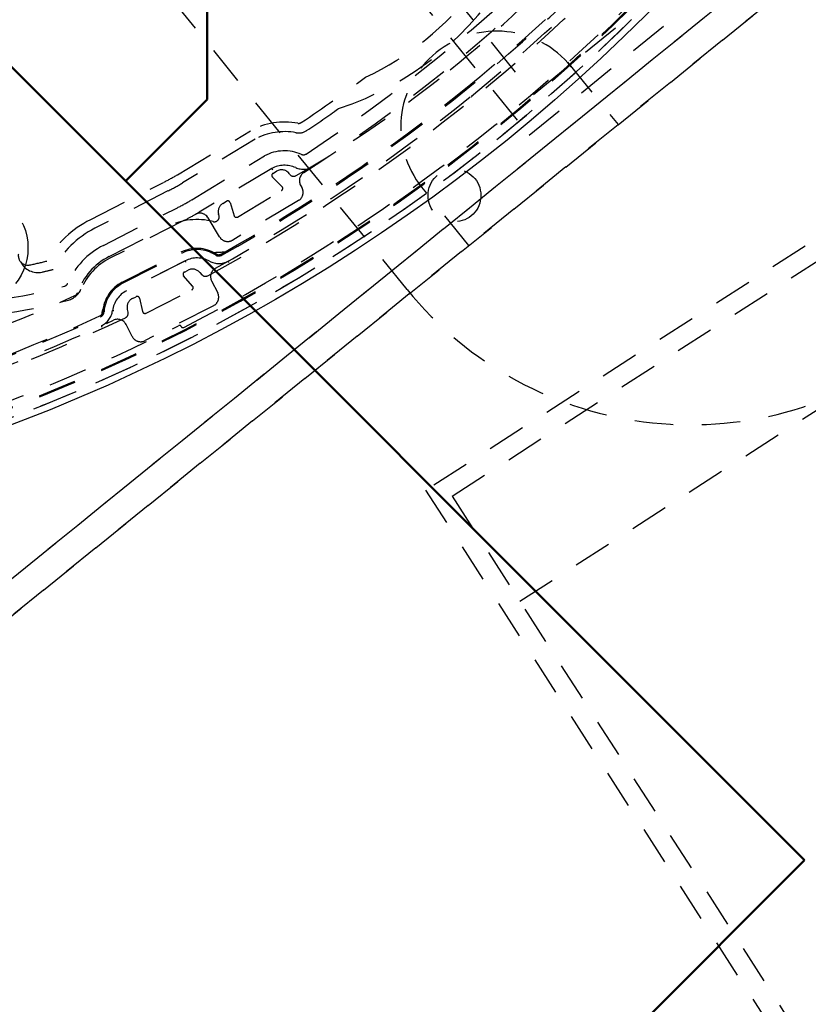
# Model space of a CAD drawing. Extents: x -7591 to -2491, y 6498 to 10061.
# Tile 110 of 125: x -3517 to -3435, y 8273 to 8376. Entities that reach past the tile are written whole.
import ezdxf

# ---------------------------------------------------------------- set-up
doc = ezdxf.new("R2010")
doc.units = 0
doc.header["$MEASUREMENT"] = 0
doc.linetypes.add('HIDDEN', pattern=[7, 4, -3])
doc.layers.get('0').update_dxf_attribs({"linetype": 'CONTINUOUS'})
doc.layers.add('LE_ALL', color=7, linetype='CONTINUOUS', lineweight=50)
doc.layers.add('LE_HIDDEN', color=7, linetype='CONTINUOUS')

msp = doc.modelspace()

# ---------------------------------------------------------------- linework, layer by layer
for points in [[(-3319.19, 8334.81, 0.111006), (-4057.65, 9007.3, 0.000315), (-4060.15, 9008.72, 0.005079), (-4100.61, 9031.15, 0.000315), (-4103.13, 9032.51, 0.252871), (-6267.97, 9031.15, 0.005079), (-6308.43, 9008.72, 0.111325), (-7049.39, 8334.81)], [(-3406.83, 8448.29, -0.288392), (-3562.1, 8322.56, -0.257807), (-3566.13, 8324.2), (-3580.4, 8341.82, -0.257806), (-3581.16, 8346.11, -0.288392), (-3425.9, 8471.84, -0.257808), (-3421.87, 8470.2), (-3407.6, 8452.58, -0.257806), (-3406.83, 8448.29)]]:
    msp.add_lwpolyline(points, format="xyb")
for radius, start, end in [(2396.87, 31.73211, 148.26789), (2391.87, 31.73211, 148.26789), (2372, 31.75, 148.25), (2370, 31.79835, 148.20165), (2345, 32.74999, 147.24999), (2266.16, 35.00882, 144.99118), (2258.06, 35.00886, 144.99114), (2247.11, 35.0089, 144.9911), (2040, 31.79835, 148.20165), (2025, 32.74999, 50.74999)]:
    msp.add_arc((-5184.29, 7028.43), radius, start, end)
at = {"layer": 'LE_ALL'}
for p, q in [((-3924.67, 8777.37), (-3435.35, 8288.05)), ((-3497.58, 8409.67), (-3497.58, 8367.25)), ((-3497.58, 8367.25), (-3506.06, 8358.76)), ((-3435.35, 8288.05), (-3491.21, 8232.19))]:
    msp.add_line(p, q, dxfattribs=at)
msp.add_arc((-5184.29, 7028.43), 2000, 31.75, 90, dxfattribs=at)
at = {"layer": 'LE_HIDDEN', "color": 1, "linetype": 'HIDDEN'}
for p, q in [((-3377.38, 8431.16), (-3551.46, 8290.19)), ((-3377.38, 8431.16), (-3551.46, 8290.19)), ((-3476.75, 8347.48), (-3539.05, 8424.41)), ((-3323.42, 8423.94), (-3474.81, 8326.57)), ((-3323.42, 8423.94), (-3474.81, 8326.57)), ((-3472.05, 8325.97), (-3324.02, 8421.18)), ((-3472.05, 8325.97), (-3324.02, 8421.18)), ((-3402.25, 8411.02), (-3569.33, 8275.72)), ((-3465.01, 8315.03), (-3316.99, 8410.24)), ((-3465.01, 8315.03), (-3316.99, 8410.24)), ((-3460.03, 8371.14), (-3454.76, 8364.64)), ((-3469.95, 8367.51), (-3470.05, 8367.62)), ((-3469.95, 8367.51), (-3470.05, 8367.62)), ((-3500.66, 8359.43), (-3493.07, 8363.99)), ((-3500.66, 8359.43), (-3493.07, 8363.99)), ((-3492.57, 8363.12), (-3500.15, 8358.57)), ((-3492.57, 8363.12), (-3500.14, 8358.57)), ((-3490.84, 8360.08), (-3498.41, 8355.53)), ((-3490.84, 8360.08), (-3498.41, 8355.53)), ((-3490.84, 8360.08), (-3490.76, 8359.95)), ((-3490.84, 8360.08), (-3490.76, 8359.95)), ((-3490.72, 8359.57), (-3490.33, 8359.8)), ((-3490.72, 8359.57), (-3490.33, 8359.8)), ((-3509.74, 8354.74), (-3502.1, 8358.63)), ((-3509.74, 8354.74), (-3502.1, 8358.63)), ((-3489.76, 8358.17), (-3490.76, 8359.18)), ((-3489.76, 8358.17), (-3490.76, 8359.18)), ((-3470.3, 8352.05), (-3475.57, 8358.56)), ((-3501.65, 8357.74), (-3509.28, 8353.85)), ((-3501.65, 8357.74), (-3509.28, 8353.85)), ((-3494.4, 8355.02), (-3489.81, 8357.78)), ((-3494.4, 8355.02), (-3489.81, 8357.78)), ((-3495.93, 8356.44), (-3495.55, 8356.66)), ((-3495.93, 8356.44), (-3495.55, 8356.66)), ((-3495.18, 8356.52), (-3494.77, 8355.16)), ((-3495.18, 8356.52), (-3494.77, 8355.16)), ((-3496.34, 8355.18), (-3496.37, 8355.29)), ((-3496.34, 8355.18), (-3496.37, 8355.29)), ((-3507.79, 8350.91), (-3501.66, 8354.03)), ((-3507.79, 8350.91), (-3501.66, 8354.03)), ((-3499.85, 8350.46), (-3505.97, 8347.34)), ((-3499.84, 8350.46), (-3505.97, 8347.34)), ((-3499.94, 8349.29), (-3499.54, 8349.49)), ((-3499.94, 8349.29), (-3499.54, 8349.49)), ((-3498.34, 8349.26), (-3498.13, 8349.02)), ((-3498.34, 8349.26), (-3498.13, 8349.02)), ((-3506.37, 8348.12), (-3507.02, 8347.69)), ((-3506.37, 8348.12), (-3507.02, 8347.69)), ((-3499.08, 8347.83), (-3500.02, 8348.91)), ((-3499.08, 8347.83), (-3500.02, 8348.91)), ((-3503.93, 8345.01), (-3499.16, 8347.45)), ((-3503.93, 8345.01), (-3499.16, 8347.45)), ((-3505.36, 8346.53), (-3504.97, 8346.73)), ((-3505.36, 8346.53), (-3504.97, 8346.73)), ((-3504.61, 8346.57), (-3504.29, 8345.18)), ((-3504.61, 8346.57), (-3504.29, 8345.18)), ((-3505.81, 8345.11), (-3505.88, 8345.41)), ((-3505.81, 8345.11), (-3505.88, 8345.41)), ((-3474.81, 8326.57), (-3387.17, 8190.32)), ((-3474.81, 8326.57), (-3387.17, 8190.32)), ((-3472.05, 8325.97), (-3385.49, 8191.4)), ((-3472.05, 8325.97), (-3385.49, 8191.4))]:
    msp.add_line(p, q, dxfattribs=at)
for points in [[(-5182.29, 9290.46), (-5182.29, 9371.43, -0.254675), (-3214.82, 8297.61), (-3480.59, 8126.66, 0.078205), (-3900.25, 8596.86), (-3840.14, 8670.42, 0.172955), (-5182.29, 9150.43), (-5182.29, 9191.4), (-5164.29, 9191.4), (-5164.29, 9193.4), (-5184.29, 9193.43), (-5204.29, 9193.4), (-5204.29, 9191.4), (-5186.29, 9191.4), (-5186.29, 9150.43, 0.172955), (-6528.44, 8670.42)], [(-3480.59, 8126.66, 0.078205), (-3900.25, 8596.86), (-3840.14, 8670.42)], [(-3580.34, 8342.48, -0.26714), (-3580.76, 8345.08, -0.291142), (-3424.76, 8471.25)], [(-3408.38, 8451.33, -0.257807), (-3408.09, 8449.71), (-3408.39, 8448.83, -0.288476), (-3562.35, 8324.19), (-3563.22, 8324.09, -0.257723), (-3564.75, 8324.71), (-3579.62, 8343.07)], [(-3408.38, 8451.33, -0.257807), (-3408.09, 8449.71), (-3408.39, 8448.83, -0.288476), (-3562.35, 8324.19), (-3563.22, 8324.09, -0.257723), (-3564.75, 8324.71), (-3579.62, 8343.07)], [(-3337.81, 8411.08), (-3423.3, 8341.86, -0.414214), (-3476.75, 8347.48)], [(-3446.01, 8391.22, -0.351559), (-3446.03, 8390.6, -0.091758), (-3497.51, 8348.91, -0.351559), (-3498.13, 8349.02)], [(-3446.01, 8391.22, -0.351559), (-3446.03, 8390.6, -0.091758), (-3497.51, 8348.91, -0.351559), (-3498.13, 8349.02)], [(-3446.97, 8389.96, -0.044276), (-3470.05, 8367.62, -0.044276), (-3496.7, 8349.7)], [(-3446.97, 8389.96, -0.044276), (-3470.05, 8367.62, -0.044276), (-3496.7, 8349.7)], [(-3458.15, 8384.45, -0.398035), (-3458.13, 8383.77, -0.03976), (-3472.25, 8370.34, -0.03976), (-3488.31, 8359.33, -0.398035), (-3488.98, 8359.49)], [(-3458.15, 8384.45, -0.398035), (-3458.13, 8383.77, -0.03976), (-3472.25, 8370.34, -0.03976), (-3488.31, 8359.33, -0.398035), (-3488.98, 8359.49)], [(-3463.51, 8384.72, -0.197252), (-3463.66, 8384.37, -0.011776), (-3469.65, 8378.82, -0.122361), (-3481.08, 8369.57, -0.011776), (-3487.76, 8364.86, -0.197251), (-3488.13, 8364.78)], [(-3463.51, 8384.72, -0.197252), (-3463.66, 8384.37, -0.011776), (-3469.65, 8378.82, -0.122361), (-3481.08, 8369.57, -0.011776), (-3487.76, 8364.86, -0.197251), (-3488.13, 8364.78)], [(-3458.61, 8383.03, -0.001779), (-3459.5, 8382.14, -0.050609), (-3487.5, 8359.64)], [(-3458.6, 8383.03, -0.001779), (-3459.5, 8382.14, -0.050609), (-3487.5, 8359.64)], [(-3499.18, 8356.82), (-3491.58, 8361.39, -0.231948), (-3487.74, 8361.54)], [(-3499.18, 8356.82), (-3491.58, 8361.39, -0.231948), (-3487.74, 8361.54)], [(-3487.81, 8358.28), (-3487.71, 8358.11, -0.414214), (-3488.05, 8356.74), (-3494.91, 8352.62, -0.414214), (-3496.28, 8352.96), (-3497.47, 8354.94)], [(-3487.81, 8358.28), (-3487.71, 8358.11, -0.414214), (-3488.05, 8356.74), (-3494.91, 8352.62, -0.414214), (-3496.28, 8352.96), (-3497.47, 8354.94)], [(-3512.09, 8348.11, -0.174687), (-3508.38, 8352.07), (-3500.67, 8355.99)], [(-3512.09, 8348.11, -0.174687), (-3508.38, 8352.07), (-3500.67, 8355.99)], [(-3498.82, 8355.29, -0.012812), (-3499.99, 8354.66), (-3507.7, 8350.73)], [(-3498.82, 8355.29, -0.012812), (-3499.99, 8354.66), (-3507.7, 8350.73)], [(-3514.27, 8350.44, -0.009592), (-3516.03, 8350.03, -0.518997), (-3517.23, 8351.14)], [(-3514.27, 8350.44, -0.009592), (-3516.03, 8350.03, -0.518997), (-3517.23, 8351.14)], [(-3508.44, 8345.16, -0.265688), (-3506.42, 8348.23), (-3500.3, 8351.35, -0.265688), (-3496.63, 8351.18)], [(-3508.44, 8345.16, -0.265688), (-3506.42, 8348.23), (-3500.3, 8351.35, -0.265688), (-3496.63, 8351.18)], [(-3508.31, 8345.15, -0.265688), (-3506.37, 8348.12), (-3500.24, 8351.24, -0.265688), (-3496.7, 8351.07)], [(-3508.31, 8345.15, -0.265688), (-3506.37, 8348.12), (-3500.24, 8351.24, -0.265688), (-3496.7, 8351.07)], [(-3497.1, 8348.37), (-3496.47, 8347.13, -0.414214), (-3496.91, 8345.79), (-3504.04, 8342.15, -0.414214), (-3505.38, 8342.59), (-3506.02, 8343.83)], [(-3497.1, 8348.37), (-3496.47, 8347.13, -0.414214), (-3496.91, 8345.79), (-3504.04, 8342.15, -0.414214), (-3505.38, 8342.59), (-3506.02, 8343.83)], [(-3510.71, 8347.51, -0.226784), (-3512.01, 8346.38, -0.07165), (-3526.58, 8344.51, -0.223163), (-3528.11, 8345.25)], [(-3510.71, 8347.51, -0.226784), (-3512.01, 8346.38, -0.07165), (-3526.58, 8344.51, -0.223163), (-3528.1, 8345.25)], [(-3511.07, 8347.14, -0.206042), (-3511.34, 8346.84, -0.022123), (-3525.94, 8341.02, -0.316285), (-3526.49, 8341.18)], [(-3511.07, 8347.14, -0.206042), (-3511.34, 8346.84, -0.022123), (-3525.94, 8341.02, -0.316285), (-3526.49, 8341.18)], [(-3505.81, 8345.11, -0.351559), (-3506.08, 8344.54, -0.053212), (-3542.52, 8331.71, -0.173187), (-3544.19, 8331.9)], [(-3505.81, 8345.11, -0.351559), (-3506.08, 8344.54, -0.053212), (-3542.52, 8331.71, -0.173187), (-3544.19, 8331.9)], [(-3507.33, 8344.28, -0.04931), (-3541.04, 8332.38, -0.175442), (-3543.41, 8332.63), (-3548.26, 8335)], [(-3507.33, 8344.28, -0.04931), (-3541.04, 8332.38, -0.175442), (-3543.41, 8332.63), (-3548.26, 8335)]]:
    msp.add_lwpolyline(points, format="xyb", dxfattribs=at)
for points in [[(-3627.23, 8347.21), (-3570.59, 8277.27), (-3563.56, 8276.53), (-3361.5, 8440.15), (-3360.76, 8447.19), (-3417.4, 8517.13), (-3424.43, 8517.87), (-3626.49, 8354.25), (-3627.23, 8347.21)], [(-3627.23, 8347.21), (-3570.59, 8277.27), (-3563.56, 8276.53), (-3361.5, 8440.15), (-3360.76, 8447.19), (-3417.4, 8517.13), (-3424.43, 8517.87), (-3626.49, 8354.25), (-3627.23, 8347.21)], [(-3442.96, 8496.43), (-3520.67, 8433.5), (-3464.03, 8363.56), (-3386.32, 8426.49)], [(-3441.07, 8494.1), (-3516.45, 8433.06), (-3463.59, 8367.78), (-3388.21, 8428.82)], [(-3630.38, 8351.1), (-3463.29, 8486.4), (-3400.36, 8408.69), (-3567.45, 8273.38), (-3632.27, 8353.43), (-3554.55, 8416.36), (-3552.66, 8414.03)], [(-3499.78, 8350.33), (-3499.79, 8350.36), (-3499.8, 8350.38), (-3499.81, 8350.4), (-3499.83, 8350.42), (-3499.83, 8350.44), (-3499.84, 8350.45), (-3499.84, 8350.46), (-3499.85, 8350.46)], [(-3499.78, 8350.33), (-3499.79, 8350.36), (-3499.8, 8350.38), (-3499.81, 8350.4), (-3499.82, 8350.42), (-3499.83, 8350.44), (-3499.84, 8350.45), (-3499.84, 8350.46), (-3499.84, 8350.46)], [(-3495.3, 8350.3), (-3495.32, 8350.33), (-3495.33, 8350.35), (-3495.34, 8350.38), (-3495.35, 8350.39), (-3495.36, 8350.41), (-3495.37, 8350.42), (-3495.37, 8350.43), (-3495.38, 8350.43)], [(-3495.3, 8350.3), (-3495.32, 8350.33), (-3495.33, 8350.35), (-3495.34, 8350.38), (-3495.35, 8350.39), (-3495.36, 8350.41), (-3495.37, 8350.42), (-3495.37, 8350.43), (-3495.37, 8350.43)], [(-3507.27, 8345.26), (-3507.3, 8345.26), (-3507.33, 8345.26), (-3507.36, 8345.27), (-3507.38, 8345.27), (-3507.4, 8345.27), (-3507.41, 8345.27), (-3507.42, 8345.28), (-3507.42, 8345.28)], [(-3507.27, 8345.26), (-3507.3, 8345.26), (-3507.33, 8345.26), (-3507.36, 8345.27), (-3507.38, 8345.27), (-3507.4, 8345.27), (-3507.41, 8345.27), (-3507.42, 8345.28), (-3507.42, 8345.28)], [(-3508.51, 8343.57), (-3508.52, 8343.6), (-3508.53, 8343.62), (-3508.55, 8343.65), (-3508.55, 8343.67), (-3508.56, 8343.69), (-3508.57, 8343.7), (-3508.57, 8343.71), (-3508.57, 8343.71)], [(-3508.51, 8343.57), (-3508.52, 8343.6), (-3508.53, 8343.62), (-3508.55, 8343.65), (-3508.55, 8343.67), (-3508.56, 8343.69), (-3508.57, 8343.7), (-3508.57, 8343.71), (-3508.57, 8343.71)]]:
    msp.add_lwpolyline(points, dxfattribs=at)
for centre, radius in [((-3471.81, 8357.27), 2.75), ((-3522.23, 8351.82), 6)]:
    msp.add_circle(centre, radius, dxfattribs=at)
for centre, radius, start, end in [((-5184.29, 7028.43), 2343, 32.79889, 89.95109), ((-5184.29, 7028.43), 2341, 33.79894, 50.78103), ((-5184.29, 7028.43), 2341, 33.79894, 50.78103), ((-5184.29, 7028.43), 2345, 34.27015, 50.3098), ((-5184.29, 7028.43), 2025, 32.74999, 50.74999), ((-3403.6, 8285.57), 186.88, 96.8258, 161.1922), ((-3403.6, 8285.57), 185.95, 96.8258, 161.1922), ((-3403.6, 8285.57), 185.95, 96.8258, 161.1922), ((-3403.6, 8285.57), 185.85, 96.8258, 161.1922), ((-3403.6, 8285.57), 185.85, 96.8258, 161.1922), ((-3584.39, 8508.83), 186.88, -83.432, -18.5021), ((-3584.39, 8508.83), 185.85, -83.1922, -18.8259), ((-3584.39, 8508.83), 185.85, -83.1922, -18.8259), ((-3584.39, 8508.83), 186.88, -83.1922, -18.8259), ((-3584.4, 8508.83), 185.6, -62.9514, -39.0487), ((-3584.4, 8508.83), 185.6, -62.9514, -39.0487), ((-3584.39, 8508.83), 180.83, -60.7557, -41.2443), ((-3584.39, 8508.83), 180.83, -60.7557, -41.2443), ((-3584.39, 8508.83), 180.7, -51.0001, -41.2444), ((-3584.39, 8508.83), 180.7, -51.0001, -41.2444), ((-3584.4, 8508.83), 176.4, -56.5906, -45.4095), ((-3584.4, 8508.83), 176.4, -56.5906, -45.4095), ((-3494, 8397.2), 32.5, -71.8477, -30.1523), ((-3494, 8397.2), 32.5, -71.8477, -30.1523), ((-3467.41, 8364.37), 10, 39, -141), ((-3584.39, 8508.83), 180.7, -60.7557, -51), ((-3584.39, 8508.83), 180.7, -60.7557, -51), ((-3584.4, 8508.83), 174.4, -56.1294, -54.8027), ((-3584.4, 8508.83), 174.4, -56.1294, -54.8027), ((-3489.5, 8357.55), 7.36, 79.2368, 119.0191), ((-3489.5, 8357.55), 7.36, 79.2368, 119.0191), ((-3489.5, 8357.55), 6.36, 79.2368, 118.8689), ((-3489.5, 8357.55), 6.36, 79.2368, 118.8689), ((-3488.04, 8365.27), 1.5, -100.7631, -56.1294), ((-3488.03, 8365.27), 1.5, -100.7631, -56.1294), ((-3487.54, 8362), 0.5, -113.8092, -56.5908), ((-3487.54, 8362), 0.5, -113.8092, -56.5908), ((-3489.5, 8357.55), 2.86, 66.1909, 117.8209), ((-3489.5, 8357.55), 2.86, 66.1909, 117.8209), ((-3512.81, 8379.66), 23.6, -63, -59), ((-3512.81, 8379.66), 23.6, -63, -59), ((-3490.59, 8359.36), 0.25, 121, -134.9638), ((-3490.59, 8359.36), 0.25, 121, -134.9638), ((-3489.82, 8358.94), 1, 33.0753, 121), ((-3489.82, 8358.94), 1, 33.0753, 121), ((-3487.54, 8362), 2, -113.8091, -56.5905), ((-3487.54, 8362), 2, -113.8091, -56.5905), ((-3486.96, 8358.8), 1, 123.0017, -149), ((-3486.96, 8358.8), 1, 123.0017, -149), ((-3512.81, 8379.66), 24.6, -63, -59), ((-3512.81, 8379.66), 24.6, -63, -59), ((-3489.94, 8358), 0.25, -59, 45.0362), ((-3489.94, 8358), 0.25, -59, 45.0362), ((-3511.7, 8377.64), 24.3, -63, -59), ((-3511.7, 8377.64), 24.3, -63, -59), ((-3495.42, 8355.58), 1, 121, -163.0364), ((-3495.42, 8355.58), 1, 121, -163.0364), ((-3495.42, 8356.45), 0.25, 16.9637, 121), ((-3495.42, 8356.45), 0.25, 16.9637, 121), ((-3511.7, 8377.64), 25.8, -60.0638, -59), ((-3511.7, 8377.64), 25.8, -60.0638, -59), ((-3498.33, 8354.42), 1, 31, 119.9362), ((-3498.32, 8354.42), 1, 31, 119.9362), ((-3504.74, 8344.94), 11, 117, 149.9998), ((-3504.74, 8344.94), 11, 117, 149.9998), ((-3498.62, 8348.06), 6.7, 75.5174, 117), ((-3498.62, 8348.06), 6.7, 75.5174, 117), ((-3496.82, 8355.03), 0.5, -104.4826, 16.9636), ((-3496.82, 8355.03), 0.5, -104.4826, 16.9636), ((-3494.53, 8355.24), 0.25, -163.0363, -59), ((-3494.53, 8355.24), 0.25, -163.0363, -59), ((-3504.74, 8344.94), 10, 117, 152.358), ((-3504.74, 8344.94), 10, 117, 152.358), ((-3498.38, 8392.55), 41.24, -88.3369, -85.8502), ((-3498.38, 8392.55), 41.24, -88.3369, -85.8502), ((-3496.36, 8351.6), 0.5, -122.5162, -60.7557), ((-3496.36, 8351.6), 0.5, -122.5162, -60.7557), ((-3515.2, 8351.24), 2, -154.256, -76.6872), ((-3515.2, 8351.24), 2, -154.256, -76.6872), ((-3504.74, 8344.94), 6.7, 117, 160.8445), ((-3504.74, 8344.94), 6.7, 117, 160.8445), ((-3504.74, 8344.94), 6.5, 117, 156.6353), ((-3504.74, 8344.94), 6.5, 117, 156.6353), ((-3498.62, 8348.06), 2.7, 61.1993, 117), ((-3498.62, 8348.06), 2.7, 61.1993, 117), ((-3496.35, 8352.18), 2, -118.8005, -60.664), ((-3496.35, 8352.18), 2, -118.8005, -60.664), ((-3496.36, 8351.6), 0.63, -122.5162, -60.7529), ((-3496.36, 8351.6), 0.63, -122.5162, -60.7529), ((-3525.8, 8396), 48, -76.6872, -75.2842), ((-3525.8, 8396), 48, -76.6872, -75.2842), ((-3499.83, 8349.07), 0.25, 117, -138.9638), ((-3499.83, 8349.07), 0.25, 117, -138.9638), ((-3499.09, 8348.6), 1, 41.0362, 117), ((-3499.09, 8348.6), 1, 41.0362, 117), ((-3496.21, 8348.82), 1, 118.8593, -153), ((-3496.21, 8348.82), 1, 118.8593, -153), ((-3512.55, 8348.31), 0.5, -74.4754, -23.3647), ((-3512.55, 8348.31), 0.5, -74.4754, -23.3647), ((-3525.8, 8396), 50, -90.8682, -74.4753), ((-3525.8, 8396), 50, -90.8682, -74.4753), ((-3504.74, 8344.94), 2.7, 117, 172.8005), ((-3504.74, 8344.94), 2.7, 117, 172.8005), ((-3499.27, 8347.67), 0.25, -63, 41.0362), ((-3499.27, 8347.67), 0.25, -63, 41.0362), ((-3504.91, 8345.64), 1, 117, -167.0363), ((-3504.91, 8345.64), 1, 117, -167.0363), ((-3504.85, 8346.51), 0.25, 12.9637, 117), ((-3504.85, 8346.51), 0.25, 12.9637, 117), ((-3508.94, 8345.19), 0.5, -65.2444, -3.4838), ((-3508.94, 8345.19), 0.5, -65.2444, -3.4838), ((-3508.94, 8345.19), 0.63, -65.2282, -3.4838), ((-3508.94, 8345.19), 0.63, -65.2282, -3.4838), ((-3509.41, 8345.53), 2, -65.3361, -7.1994), ((-3509.41, 8345.53), 2, -65.3361, -7.1994), ((-3507.26, 8344.9), 1.28, 152.0039, -171.5081), ((-3507.26, 8344.9), 1.28, 152.0039, -171.5081), ((-3504.05, 8345.24), 0.25, -167.0363, -63), ((-3504.05, 8345.24), 0.25, -167.0363, -63), ((-3584.39, 8508.83), 180.82, -76.1969, -65.2444), ((-3584.39, 8508.83), 180.82, -76.1969, -65.2444), ((-3584.4, 8508.83), 180.7, -72.8629, -65.2444), ((-3584.4, 8508.83), 180.7, -72.8629, -65.2444), ((-3506.91, 8343.38), 1, 27, 115.0954), ((-3506.91, 8343.38), 1, 27, 115.0954), ((-3584.4, 8508.83), 185.2, -71.962, -63.075), ((-3584.4, 8508.83), 185.2, -71.962, -63.075), ((-3500.44, 8343.53), 0.2, 26.9868, 116.925), ((-3500.44, 8343.53), 0.2, 26.9868, 116.925), ((-3500.09, 8343.71), 0.2, -153.0132, -62.9514), ((-3500.09, 8343.71), 0.2, -153.0132, -62.9514)]:
    msp.add_arc(centre, radius, start, end, dxfattribs=at)

doc.saveas('drawing.dxf')
